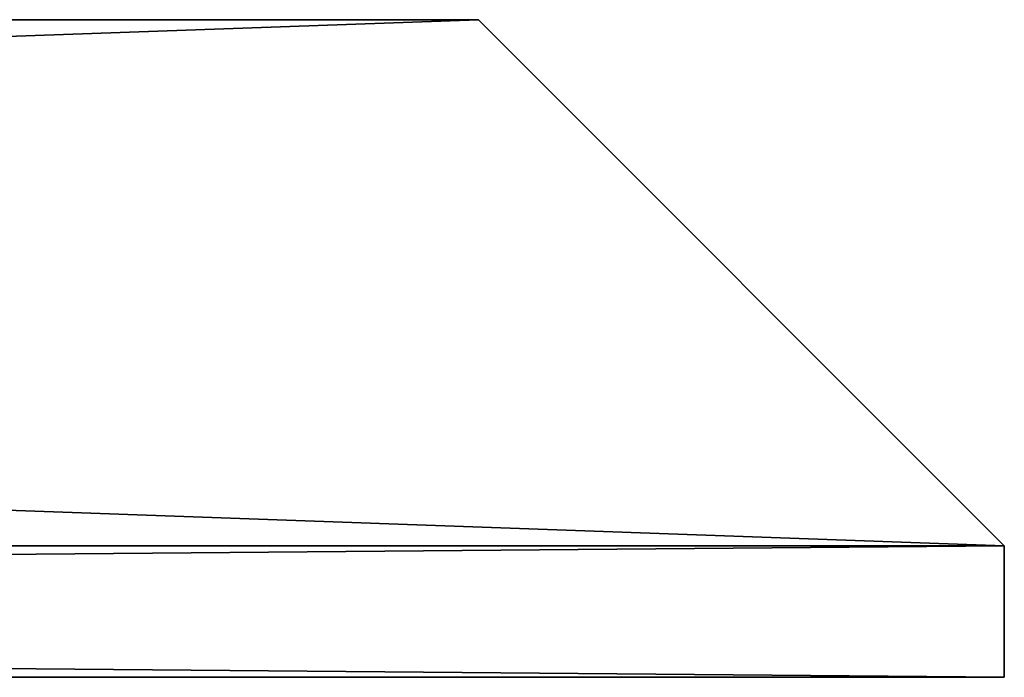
# Model space of a CAD drawing. Header units: millimetres. Extents: x -28.2 to 28.2, y -5.4 to 32.5.
# Tile 39 of 40: x 15.2 to 17.4, y 31 to 32.5. Entities that reach past the tile are written whole.
import ezdxf

# ---------------------------------------------------------------- set-up
doc = ezdxf.new("R2010")
doc.units = ezdxf.units.MM
doc.header["$LTSCALE"] = 81.481481
for name, color, linetype in [('25', 7, 'CONTINUOUS'), ('26', 7, 'CONTINUOUS'), ('30', 7, 'CONTINUOUS'), ('31', 7, 'CONTINUOUS'), ('33', 7, 'CONTINUOUS'), ('34', 7, 'CONTINUOUS'), ('36', 7, 'CONTINUOUS'), ('37', 7, 'CONTINUOUS')]:
    doc.layers.add(name, color=color, linetype=linetype)

msp = doc.modelspace()

# ---------------------------------------------------------------- linework, layer by layer
at = {"layer": '25', "color": 7, "linetype": 'Continuous'}
for points in [[(17.4, 31, -17.4), (4.128, 31, -12.3272), (-17.4, 31, -17.4), (17.4, 31, -17.4)], [(-4.128, 31, 12.3272), (17.4, 31, 17.4), (-17.4, 31, 17.4), (-4.128, 31, 12.3272)], [(-4.128, 31, 12.3272), (0, 31, 13), (17.4, 31, 17.4), (-4.128, 31, 12.3272)], [(0, 31, 13), (4.128, 31, 12.3272), (17.4, 31, 17.4), (0, 31, 13)], [(7.8288, 31, -10.3783), (4.128, 31, -12.3272), (17.4, 31, -17.4), (7.8288, 31, -10.3783)], [(4.128, 31, 12.3272), (7.8288, 31, 10.3783), (17.4, 31, 17.4), (4.128, 31, 12.3272)], [(10.7192, 31, -7.3551), (7.8288, 31, -10.3783), (17.4, 31, -17.4), (10.7192, 31, -7.3551)], [(7.8288, 31, 10.3783), (10.7192, 31, 7.3551), (17.4, 31, 17.4), (7.8288, 31, 10.3783)], [(12.5, 31, -3.5707), (10.7192, 31, -7.3551), (17.4, 31, -17.4), (12.5, 31, -3.5707)], [(10.7192, 31, 7.3551), (12.5, 31, 3.5707), (17.4, 31, 17.4), (10.7192, 31, 7.3551)], [(17.4, 31, 17.4), (12.5, 31, -3.5707), (17.4, 31, -17.4), (17.4, 31, 17.4)], [(12.5, 31, 3.5707), (12.5, 31, -3.5707), (17.4, 31, 17.4), (12.5, 31, 3.5707)]]:
    msp.add_3dface(points, dxfattribs=at)
at = {"layer": '26', "color": 7, "linetype": 'Continuous'}
for points in [[(-16.2, 32.5, -16.2), (-3.8077, 32.5, -9.1926), (16.2, 32.5, -16.2), (-16.2, 32.5, -16.2)], [(16.2, 32.5, 16.2), (3.8077, 32.5, 9.1926), (-16.2, 32.5, 16.2), (16.2, 32.5, 16.2)], [(-3.8077, 32.5, -9.1926), (0, 32.5, -9.95), (16.2, 32.5, -16.2), (-3.8077, 32.5, -9.1926)], [(0, 32.5, -9.95), (3.8077, 32.5, -9.1926), (16.2, 32.5, -16.2), (0, 32.5, -9.95)], [(7.0357, 32.5, 7.0357), (3.8077, 32.5, 9.1926), (16.2, 32.5, 16.2), (7.0357, 32.5, 7.0357)], [(3.8077, 32.5, -9.1926), (7.0357, 32.5, -7.0357), (16.2, 32.5, -16.2), (3.8077, 32.5, -9.1926)], [(9.1926, 32.5, 3.8077), (7.0357, 32.5, 7.0357), (16.2, 32.5, 16.2), (9.1926, 32.5, 3.8077)], [(7.0357, 32.5, -7.0357), (9.1926, 32.5, -3.8077), (16.2, 32.5, -16.2), (7.0357, 32.5, -7.0357)], [(9.1926, 32.5, -3.8077), (9.95, 32.5), (16.2, 32.5, -16.2), (9.1926, 32.5, -3.8077)], [(16.2, 32.5, -16.2), (9.1926, 32.5, 3.8077), (16.2, 32.5, 16.2), (16.2, 32.5, -16.2)], [(9.95, 32.5), (9.1926, 32.5, 3.8077), (16.2, 32.5, -16.2), (9.95, 32.5)]]:
    msp.add_3dface(points, dxfattribs=at)
at = {"layer": '30', "color": 7, "linetype": 'Continuous'}
for points in [[(17.4, 31, 17.4), (17.4, 31, -17.4), (17.4, 31.3, 17.4), (17.4, 31, 17.4)], [(17.4, 31.3, 17.4), (17.4, 31, -17.4), (17.4, 31.3, -17.4), (17.4, 31.3, 17.4)]]:
    msp.add_3dface(points, dxfattribs=at)
at = {"layer": '31', "color": 7, "linetype": 'Continuous'}
for points in [[(17.4, 31, 17.4), (17.4, 31.3, 17.4), (-17.4, 31.3, 17.4), (17.4, 31, 17.4)], [(-17.4, 31, 17.4), (17.4, 31, 17.4), (-17.4, 31.3, 17.4), (-17.4, 31, 17.4)]]:
    msp.add_3dface(points, dxfattribs=at)
at = {"layer": '33', "color": 7, "linetype": 'Continuous'}
for points in [[(17.4, 31.3, -17.4), (-17.4, 31, -17.4), (-17.4, 31.3, -17.4), (17.4, 31.3, -17.4)], [(17.4, 31, -17.4), (-17.4, 31, -17.4), (17.4, 31.3, -17.4), (17.4, 31, -17.4)]]:
    msp.add_3dface(points, dxfattribs=at)
at = {"layer": '34', "color": 7, "linetype": 'Continuous'}
for points in [[(17.4, 31.3, 17.4), (-16.2, 32.5, 16.2), (-17.4, 31.3, 17.4), (17.4, 31.3, 17.4)], [(16.2, 32.5, 16.2), (-16.2, 32.5, 16.2), (17.4, 31.3, 17.4), (16.2, 32.5, 16.2)]]:
    msp.add_3dface(points, dxfattribs=at)
at = {"layer": '36', "color": 7, "linetype": 'Continuous'}
for points in [[(16.2, 32.5, -16.2), (17.4, 31.3, -17.4), (-17.4, 31.3, -17.4), (16.2, 32.5, -16.2)], [(-16.2, 32.5, -16.2), (16.2, 32.5, -16.2), (-17.4, 31.3, -17.4), (-16.2, 32.5, -16.2)]]:
    msp.add_3dface(points, dxfattribs=at)
at = {"layer": '37', "color": 7, "linetype": 'Continuous'}
for points in [[(16.2, 32.5, -16.2), (16.2, 32.5, 16.2), (17.4, 31.3, -17.4), (16.2, 32.5, -16.2)], [(16.2, 32.5, 16.2), (17.4, 31.3, 17.4), (17.4, 31.3, -17.4), (16.2, 32.5, 16.2)]]:
    msp.add_3dface(points, dxfattribs=at)

doc.saveas('drawing.dxf')
